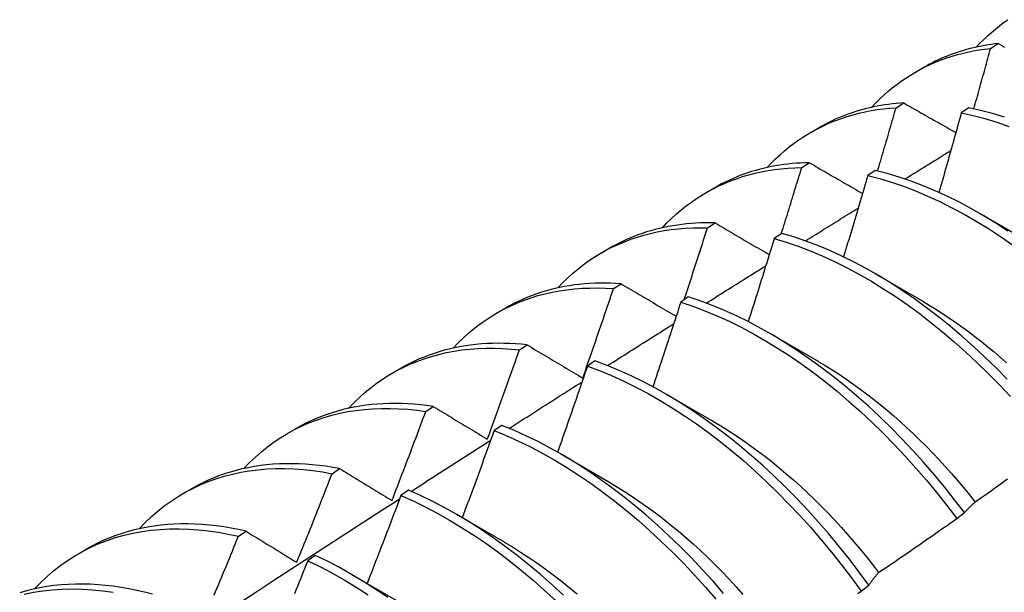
# Model space of a CAD drawing. Header units: inches. Extents: x 19 to 488, y 53 to 228.
# Tile 106 of 118: x 463.763 to 464.091, y 181.852 to 182.043. Entities that reach past the tile are written whole.
import ezdxf

# ---------------------------------------------------------------- set-up
doc = ezdxf.new("R2010")
doc.units = ezdxf.units.IN
doc.header["$MEASUREMENT"] = 0
doc.layers.add('Visible Edges(ANSI)', color=7, linetype='Continuous', lineweight=25)

msp = doc.modelspace()

# ---------------------------------------------------------------- linework, layer by layer
at = {"layer": 'Visible Edges(ANSI)'}
for p, q in [((464.08604, 182.03329), (464.08858, 182.03488)), ((464.06105, 182.02535), (464.06386, 182.02697)), ((464.0546, 182.01352), (464.05714, 182.01513)), ((464.07881, 182.01351), (464.07629, 182.01184)), ((464.02625, 182.00532), (464.02906, 182.00693)), ((464.02322, 181.9936), (464.02576, 181.99522)), ((464.04768, 181.99267), (464.04517, 181.99098)), ((463.99145, 181.98528), (463.99426, 181.9869)), ((464.08231, 181.97841), (464.09826, 181.96918)), ((463.99189, 181.97353), (463.99442, 181.97516)), ((464.01659, 181.97167), (464.01408, 181.96997)), ((463.95665, 181.96524), (463.95946, 181.96686)), ((464.04752, 181.95837), (464.06347, 181.94914)), ((463.96061, 181.9533), (463.96314, 181.95494)), ((463.98552, 181.95053), (463.98301, 181.94881)), ((463.92185, 181.9452), (463.92466, 181.94682)), ((464.01272, 181.93833), (464.02867, 181.9291)), ((463.92938, 181.93292), (463.9319, 181.93457)), ((463.95448, 181.92923), (463.95197, 181.92751)), ((463.88705, 181.92516), (463.88986, 181.92678)), ((463.97792, 181.91829), (463.99387, 181.90906)), ((463.89818, 181.91238), (463.9007, 181.91405)), ((463.92345, 181.90779), (463.92094, 181.90605)), ((463.85225, 181.90512), (463.85507, 181.90674)), ((463.94312, 181.89825), (463.95907, 181.88902)), ((463.86702, 181.8917), (463.86954, 181.89337)), ((463.81746, 181.88508), (463.82027, 181.8867)), ((463.89243, 181.88621), (463.88993, 181.88446)), ((463.90832, 181.87821), (463.92427, 181.86898)), ((464.07478, 181.87677), (464.07735, 181.87872)), ((463.8359, 181.87086), (463.83841, 181.87255)), ((463.78266, 181.86504), (463.78547, 181.86666)), ((463.86143, 181.86448), (463.85892, 181.86272)), ((463.87352, 181.85817), (463.88947, 181.84895)), ((464.04299, 181.8526), (464.04556, 181.85455))]:
    msp.add_line(p, q, dxfattribs=at)
at = {"layer": 'Visible Edges(ANSI)', "flags": 128}
for points in [[(464.08129, 182.03369), (464.0825, 182.03497), (464.08375, 182.03622), (464.08502, 182.03742), (464.08632, 182.03859), (464.08764, 182.03971), (464.089, 182.0408), (464.09038, 182.04184), (464.09179, 182.04283)], [(464.08858, 182.03488), (464.08746, 182.03475), (464.08635, 182.0346), (464.08525, 182.03444), (464.08415, 182.03425), (464.08306, 182.03405), (464.08197, 182.03383), (464.0809, 182.0336), (464.07983, 182.03335), (464.07877, 182.03308), (464.07771, 182.03279), (464.07667, 182.03248), (464.07563, 182.03216), (464.0746, 182.03182), (464.07358, 182.03147), (464.07257, 182.0311), (464.07157, 182.0307), (464.07057, 182.0303), (464.06958, 182.02987), (464.06861, 182.02943), (464.06764, 182.02897), (464.06668, 182.0285), (464.06573, 182.02801), (464.06479, 182.0275), (464.06386, 182.02697)], [(464.08858, 182.03488), (464.08929, 182.03449), (464.08999, 182.03409), (464.09069, 182.03369)], [(464.04649, 182.01365), (464.0478, 182.01503), (464.04914, 182.01637), (464.05052, 182.01766), (464.05192, 182.0189), (464.05336, 182.02009), (464.05483, 182.02124), (464.05633, 182.02234), (464.05787, 182.02339), (464.05943, 182.02439), (464.06102, 182.02534), (464.06264, 182.02624), (464.06429, 182.02709), (464.06596, 182.02789), (464.06766, 182.02864), (464.06939, 182.02934), (464.07115, 182.02998), (464.07293, 182.03058), (464.07473, 182.03112), (464.07656, 182.03161), (464.07841, 182.03205), (464.08029, 182.03244), (464.08218, 182.03278), (464.0841, 182.03306), (464.08604, 182.03329)], [(464.08049, 182.01316), (464.08072, 182.014), (464.08096, 182.01484), (464.08119, 182.01568), (464.08143, 182.01652), (464.08166, 182.01736), (464.0819, 182.0182), (464.08213, 182.01903), (464.08236, 182.01987), (464.08259, 182.02071), (464.08283, 182.02155), (464.08306, 182.02239), (464.08329, 182.02323), (464.08352, 182.02407), (464.08375, 182.02491), (464.08398, 182.02574), (464.08421, 182.02658), (464.08444, 182.02742), (464.08467, 182.02826), (464.0849, 182.0291), (464.08513, 182.02994), (464.08536, 182.03077), (464.08559, 182.03161), (464.08581, 182.03245), (464.08604, 182.03329)], [(464.01169, 181.99361), (464.01309, 181.99509), (464.01454, 181.99651), (464.01602, 181.99789), (464.01753, 181.99921), (464.01908, 182.00047), (464.02067, 182.00168), (464.0223, 182.00283), (464.02395, 182.00392), (464.02565, 182.00496), (464.02737, 182.00595), (464.02913, 182.00687), (464.03092, 182.00774), (464.03274, 182.00855), (464.03459, 182.0093), (464.03647, 182.00999), (464.03838, 182.01062), (464.04032, 182.01119), (464.04228, 182.0117), (464.04428, 182.01216), (464.04629, 182.01255), (464.04834, 182.01288), (464.0504, 182.01316), (464.05249, 182.01337), (464.0546, 182.01352)], [(464.05714, 182.01513), (464.05586, 182.01504), (464.05459, 182.01492), (464.05333, 182.01479), (464.05208, 182.01463), (464.05083, 182.01446), (464.04959, 182.01426), (464.04837, 182.01403), (464.04715, 182.01379), (464.04594, 182.01352), (464.04474, 182.01324), (464.04355, 182.01293), (464.04237, 182.01259), (464.0412, 182.01224), (464.04004, 182.01187), (464.0389, 182.01147), (464.03776, 182.01105), (464.03663, 182.01061), (464.03552, 182.01015), (464.03441, 182.00967), (464.03332, 182.00916), (464.03224, 182.00864), (464.03116, 182.00809), (464.03011, 182.00752), (464.02906, 182.00693)], [(464.04847, 181.99248), (464.04873, 181.99335), (464.04899, 181.99423), (464.04925, 181.99511), (464.04951, 181.99598), (464.04977, 181.99686), (464.05002, 181.99774), (464.05028, 181.99862), (464.05054, 181.99949), (464.0508, 182.00037), (464.05105, 182.00125), (464.05131, 182.00212), (464.05157, 182.003), (464.05182, 182.00388), (464.05208, 182.00475), (464.05233, 182.00563), (464.05258, 182.00651), (464.05284, 182.00738), (464.05309, 182.00826), (464.05335, 182.00914), (464.0536, 182.01002), (464.05385, 182.01089), (464.0541, 182.01177), (464.05435, 182.01265), (464.0546, 182.01352)], [(464.05714, 182.01513), (464.05786, 182.01472), (464.05858, 182.01431), (464.05929, 182.0139), (464.06001, 182.01349), (464.06073, 182.01308), (464.06145, 182.01267), (464.06217, 182.01226), (464.06289, 182.01185), (464.06361, 182.01144), (464.06433, 182.01103), (464.06505, 182.01062), (464.06577, 182.01021), (464.0665, 182.0098), (464.06722, 182.00939), (464.06794, 182.00897), (464.06867, 182.00856), (464.06939, 182.00815), (464.07012, 182.00774), (464.07085, 182.00733), (464.07157, 182.00692), (464.0723, 182.0065), (464.07303, 182.00609), (464.07376, 182.00568), (464.07449, 182.00527)], [(464.09063, 182.01042), (464.08666, 182.01162), (464.08272, 182.01265), (464.07881, 182.01351)], [(464.07629, 182.01184), (464.07599, 182.01073), (464.07569, 182.00963), (464.07538, 182.00852), (464.07508, 182.00742), (464.07478, 182.00631), (464.07447, 182.00521), (464.07416, 182.0041), (464.07386, 182.003), (464.07355, 182.0019), (464.07324, 182.00079), (464.07294, 181.99969), (464.07263, 181.99858), (464.07232, 181.99748), (464.07201, 181.99637), (464.0717, 181.99527), (464.07139, 181.99416), (464.07108, 181.99306), (464.07077, 181.99195), (464.07045, 181.99085), (464.07014, 181.98974), (464.06983, 181.98864), (464.06951, 181.98753), (464.0692, 181.98643), (464.06888, 181.98532)], [(464.07629, 182.01184), (464.0802, 182.01096), (464.08415, 182.00991), (464.08812, 182.0087), (464.09211, 182.00732)], [(464.05755, 181.9898), (464.05819, 181.9902), (464.05882, 181.99059), (464.05946, 181.99098), (464.06009, 181.99138), (464.06073, 181.99177), (464.06137, 181.99217), (464.062, 181.99256), (464.06264, 181.99296), (464.06327, 181.99335), (464.06391, 181.99374), (464.06455, 181.99414), (464.06518, 181.99453), (464.06582, 181.99493), (464.06645, 181.99532), (464.06709, 181.99571), (464.06773, 181.99611), (464.06836, 181.9965), (464.069, 181.99689), (464.06964, 181.99729), (464.07027, 181.99768), (464.07091, 181.99807), (464.07154, 181.99847), (464.07218, 181.99886), (464.07282, 181.99925)], [(463.97689, 181.97357), (463.97839, 181.97515), (463.97993, 181.97666), (463.98152, 181.97812), (463.98314, 181.97951), (463.98481, 181.98084), (463.98652, 181.9821), (463.98827, 181.98331), (463.99005, 181.98445), (463.99188, 181.98552), (463.99374, 181.98653), (463.99564, 181.98747), (463.99757, 181.98835), (463.99954, 181.98916), (464.00154, 181.9899), (464.00358, 181.99058), (464.00565, 181.99119), (464.00774, 181.99173), (464.00987, 181.9922), (464.01203, 181.99261), (464.01422, 181.99294), (464.01643, 181.99321), (464.01867, 181.99341), (464.02094, 181.99354), (464.02322, 181.9936)], [(464.02576, 181.99522), (464.02432, 181.99518), (464.02288, 181.99512), (464.02146, 181.99503), (464.02005, 181.99491), (464.01864, 181.99476), (464.01725, 181.99459), (464.01587, 181.99439), (464.0145, 181.99417), (464.01314, 181.99391), (464.01179, 181.99363), (464.01046, 181.99332), (464.00913, 181.99299), (464.00782, 181.99263), (464.00652, 181.99224), (464.00523, 181.99182), (464.00396, 181.99138), (464.0027, 181.99091), (464.00145, 181.99042), (464.00022, 181.9899), (463.999, 181.98935), (463.99779, 181.98877), (463.9966, 181.98817), (463.99542, 181.98755), (463.99426, 181.9869)], [(464.01645, 181.97158), (464.01674, 181.97249), (464.01702, 181.97341), (464.01731, 181.97433), (464.0176, 181.97525), (464.01788, 181.97616), (464.01817, 181.97708), (464.01845, 181.978), (464.01873, 181.97892), (464.01902, 181.97983), (464.0193, 181.98075), (464.01958, 181.98167), (464.01987, 181.98259), (464.02015, 181.98351), (464.02043, 181.98442), (464.02071, 181.98534), (464.02099, 181.98626), (464.02127, 181.98718), (464.02155, 181.98809), (464.02183, 181.98901), (464.02211, 181.98993), (464.02239, 181.99085), (464.02267, 181.99177), (464.02295, 181.99268), (464.02322, 181.9936)], [(464.02576, 181.99522), (464.02649, 181.9948), (464.02722, 181.99437), (464.02795, 181.99395), (464.02868, 181.99353), (464.02941, 181.9931), (464.03014, 181.99268), (464.03088, 181.99226), (464.03161, 181.99183), (464.03235, 181.99141), (464.03308, 181.99098), (464.03382, 181.99056), (464.03455, 181.99013), (464.03529, 181.98971), (464.03603, 181.98928), (464.03677, 181.98886), (464.03751, 181.98843), (464.03825, 181.98801), (464.03899, 181.98758), (464.03973, 181.98715), (464.04047, 181.98673), (464.04121, 181.9863), (464.04195, 181.98587), (464.0427, 181.98545), (464.04344, 181.98502)], [(464.09182, 181.97248), (464.0878, 181.97509), (464.08377, 181.97755), (464.07974, 181.97987), (464.0757, 181.98203), (464.07165, 181.98404), (464.06762, 181.98589), (464.06359, 181.98757), (464.05958, 181.9891), (464.05559, 181.99045), (464.05162, 181.99165), (464.04768, 181.99267)], [(464.04517, 181.99098), (464.04484, 181.98985), (464.04452, 181.98872), (464.04419, 181.98759), (464.04386, 181.98646), (464.04353, 181.98533), (464.0432, 181.9842), (464.04287, 181.98307), (464.04254, 181.98194), (464.0422, 181.98081), (464.04187, 181.97968), (464.04154, 181.97855), (464.0412, 181.97742), (464.04087, 181.97629), (464.04054, 181.97516), (464.0402, 181.97403), (464.03986, 181.9729), (464.03953, 181.97177), (464.03919, 181.97064), (464.03885, 181.96951), (464.03851, 181.96838), (464.03817, 181.96725), (464.03783, 181.96612), (464.03749, 181.96499), (464.03715, 181.96386)], [(464.04517, 181.99098), (464.04911, 181.98994), (464.05308, 181.98874), (464.05708, 181.98737), (464.06109, 181.98583), (464.06511, 181.98413), (464.06915, 181.98227), (464.07319, 181.98025), (464.07723, 181.97808), (464.08127, 181.97575), (464.0853, 181.97328), (464.08931, 181.97065), (464.09331, 181.96788)], [(464.02444, 181.96917), (464.02517, 181.96963), (464.0259, 181.97009), (464.02663, 181.97054), (464.02737, 181.971), (464.0281, 181.97146), (464.02883, 181.97192), (464.02956, 181.97237), (464.03029, 181.97283), (464.03103, 181.97329), (464.03176, 181.97375), (464.03249, 181.9742), (464.03322, 181.97466), (464.03396, 181.97512), (464.03469, 181.97558), (464.03542, 181.97603), (464.03615, 181.97649), (464.03688, 181.97695), (464.03762, 181.9774), (464.03835, 181.97786), (464.03908, 181.97832), (464.03981, 181.97877), (464.04055, 181.97923), (464.04128, 181.97968), (464.04201, 181.98014)], [(463.94209, 181.95353), (463.94369, 181.9552), (463.94533, 181.95681), (463.94702, 181.95834), (463.94876, 181.95981), (463.95054, 181.9612), (463.95237, 181.96252), (463.95424, 181.96377), (463.95616, 181.96495), (463.95812, 181.96606), (463.96012, 181.96709), (463.96216, 181.96804), (463.96424, 181.96892), (463.96636, 181.96973), (463.96852, 181.97046), (463.97071, 181.97111), (463.97294, 181.97169), (463.9752, 181.97219), (463.9775, 181.97261), (463.97983, 181.97296), (463.98218, 181.97323), (463.98457, 181.97342), (463.98699, 181.97353), (463.98943, 181.97357), (463.99189, 181.97353)], [(463.99442, 181.97516), (463.99282, 181.97519), (463.99122, 181.97518), (463.98963, 181.97515), (463.98806, 181.97508), (463.98649, 181.97498), (463.98494, 181.97484), (463.98341, 181.97467), (463.98188, 181.97447), (463.98037, 181.97424), (463.97887, 181.97397), (463.97738, 181.97368), (463.97591, 181.97334), (463.97445, 181.97298), (463.97301, 181.97258), (463.97158, 181.97216), (463.97017, 181.97169), (463.96877, 181.9712), (463.96739, 181.97068), (463.96603, 181.97012), (463.96468, 181.96953), (463.96335, 181.96891), (463.96204, 181.96826), (463.96074, 181.96757), (463.95946, 181.96686)], [(463.98412, 181.94957), (463.98445, 181.95057), (463.98478, 181.95156), (463.98511, 181.95256), (463.98544, 181.95356), (463.98577, 181.95456), (463.98609, 181.95556), (463.98642, 181.95655), (463.98675, 181.95755), (463.98707, 181.95855), (463.9874, 181.95955), (463.98772, 181.96055), (463.98805, 181.96154), (463.98837, 181.96254), (463.98869, 181.96354), (463.98901, 181.96454), (463.98934, 181.96554), (463.98966, 181.96654), (463.98998, 181.96754), (463.9903, 181.96853), (463.99062, 181.96953), (463.99094, 181.97053), (463.99126, 181.97153), (463.99158, 181.97253), (463.99189, 181.97353)], [(463.99442, 181.97516), (463.99517, 181.97472), (463.99591, 181.97428), (463.99665, 181.97385), (463.9974, 181.97341), (463.99814, 181.97297), (463.99889, 181.97254), (463.99964, 181.9721), (464.00039, 181.97166), (464.00113, 181.97123), (464.00188, 181.97079), (464.00263, 181.97035), (464.00338, 181.96991), (464.00413, 181.96947), (464.00489, 181.96903), (464.00564, 181.96859), (464.00639, 181.96815), (464.00714, 181.96771), (464.0079, 181.96727), (464.00865, 181.96683), (464.00941, 181.96639), (464.01017, 181.96595), (464.01092, 181.96551), (464.01168, 181.96507), (464.01244, 181.96463)], [(464.01408, 181.96997), (464.01373, 181.96882), (464.01337, 181.96766), (464.01302, 181.96651), (464.01266, 181.96536), (464.01231, 181.9642), (464.01195, 181.96305), (464.0116, 181.96189), (464.01124, 181.96074), (464.01088, 181.95959), (464.01052, 181.95844), (464.01016, 181.95728), (464.0098, 181.95613), (464.00944, 181.95498), (464.00908, 181.95382), (464.00872, 181.95267), (464.00836, 181.95152), (464.00799, 181.95036), (464.00763, 181.94921), (464.00727, 181.94806), (464.0069, 181.9469), (464.00654, 181.94575), (464.00617, 181.9446), (464.0058, 181.94345), (464.00544, 181.94229)], [(464.01408, 181.96997), (464.01805, 181.96878), (464.02204, 181.96741), (464.02605, 181.96589), (464.03008, 181.9642), (464.03411, 181.96235), (464.03815, 181.96034), (464.04219, 181.95817), (464.04623, 181.95586), (464.05026, 181.95339), (464.05427, 181.95077), (464.05827, 181.94801), (464.06225, 181.94511), (464.06619, 181.94208), (464.0701, 181.93891), (464.07398, 181.93561), (464.07782, 181.93219), (464.08161, 181.92865), (464.08535, 181.92499), (464.08903, 181.92122), (464.09266, 181.91735)], [(464.09157, 181.92313), (464.08788, 181.92689), (464.08413, 181.93054), (464.08034, 181.93407), (464.0765, 181.93749), (464.07262, 181.94077), (464.0687, 181.94393), (464.06476, 181.94696), (464.06078, 181.94985), (464.05678, 181.9526), (464.05277, 181.9552), (464.04874, 181.95766), (464.0447, 181.95996), (464.04066, 181.96212), (464.03662, 181.96411), (464.03258, 181.96595), (464.02856, 181.96763), (464.02455, 181.96914), (464.02056, 181.97049), (464.01659, 181.97167)], [(463.99147, 181.94846), (463.99229, 181.94898), (463.99312, 181.9495), (463.99395, 181.95002), (463.99477, 181.95054), (463.9956, 181.95107), (463.99643, 181.95159), (463.99725, 181.95211), (463.99808, 181.95263), (463.9989, 181.95315), (463.99973, 181.95367), (464.00056, 181.95419), (464.00138, 181.95471), (464.00221, 181.95523), (464.00304, 181.95575), (464.00386, 181.95627), (464.00469, 181.95679), (464.00552, 181.95731), (464.00634, 181.95783), (464.00717, 181.95835), (464.008, 181.95886), (464.00882, 181.95938), (464.00965, 181.9599), (464.01048, 181.96042), (464.0113, 181.96094)], [(463.9073, 181.93349), (463.90898, 181.93526), (463.91073, 181.93695), (463.91252, 181.93857), (463.91437, 181.9401), (463.91627, 181.94156), (463.91823, 181.94293), (463.92023, 181.94423), (463.92228, 181.94544), (463.92437, 181.94657), (463.92652, 181.94762), (463.9287, 181.94858), (463.93093, 181.94946), (463.93321, 181.95025), (463.93552, 181.95096), (463.93788, 181.95158), (463.94027, 181.95212), (463.9427, 181.95257), (463.94516, 181.95294), (463.94766, 181.95321), (463.95019, 181.9534), (463.95275, 181.95351), (463.95535, 181.95353), (463.95797, 181.95346), (463.96061, 181.9533)], [(463.96314, 181.95494), (463.96136, 181.95505), (463.9596, 181.95512), (463.95785, 181.95515), (463.95611, 181.95514), (463.95438, 181.95509), (463.95267, 181.955), (463.95097, 181.95488), (463.94929, 181.95471), (463.94762, 181.95451), (463.94596, 181.95427), (463.94433, 181.95398), (463.9427, 181.95366), (463.9411, 181.9533), (463.93951, 181.9529), (463.93794, 181.95247), (463.93639, 181.95199), (463.93485, 181.95148), (463.93334, 181.95093), (463.93184, 181.95033), (463.93037, 181.94971), (463.92891, 181.94904), (463.92747, 181.94834), (463.92606, 181.9476), (463.92466, 181.94682)], [(463.9504, 181.92351), (463.95083, 181.92475), (463.95127, 181.92599), (463.9517, 181.92723), (463.95213, 181.92847), (463.95256, 181.92971), (463.95299, 181.93095), (463.95342, 181.93219), (463.95385, 181.93343), (463.95428, 181.93467), (463.95471, 181.93591), (463.95514, 181.93716), (463.95556, 181.9384), (463.95599, 181.93964), (463.95641, 181.94088), (463.95684, 181.94212), (463.95726, 181.94336), (463.95768, 181.9446), (463.9581, 181.94585), (463.95852, 181.94709), (463.95894, 181.94833), (463.95936, 181.94957), (463.95978, 181.95081), (463.9602, 181.95206), (463.96061, 181.9533)], [(463.96314, 181.95494), (463.9639, 181.95449), (463.96465, 181.95404), (463.96541, 181.95359), (463.96617, 181.95314), (463.96693, 181.95269), (463.96768, 181.95224), (463.96845, 181.95179), (463.96921, 181.95134), (463.96997, 181.95089), (463.97073, 181.95044), (463.97149, 181.94999), (463.97226, 181.94954), (463.97302, 181.94909), (463.97379, 181.94863), (463.97455, 181.94818), (463.97532, 181.94773), (463.97609, 181.94727), (463.97686, 181.94682), (463.97763, 181.94636), (463.9784, 181.94591), (463.97917, 181.94546), (463.97994, 181.945), (463.98071, 181.94454), (463.98148, 181.94409)], [(464.07735, 181.87872), (464.07406, 181.88304), (464.0707, 181.88728), (464.06727, 181.89144), (464.06376, 181.8955), (464.06019, 181.89946), (464.05655, 181.90332), (464.05286, 181.90707), (464.04911, 181.91071), (464.04531, 181.91424), (464.04147, 181.91765), (464.03759, 181.92093), (464.03367, 181.92408), (464.02972, 181.92709), (464.02574, 181.92997), (464.02175, 181.93271), (464.01773, 181.93531), (464.0137, 181.93776), (464.00966, 181.94006), (464.00562, 181.9422), (464.00158, 181.94419), (463.99754, 181.94602), (463.99352, 181.94768), (463.98951, 181.94919), (463.98552, 181.95053)], [(463.98301, 181.94881), (463.98263, 181.94764), (463.98225, 181.94646), (463.98187, 181.94529), (463.98149, 181.94411), (463.98111, 181.94294), (463.98073, 181.94176), (463.98034, 181.94059), (463.97996, 181.93941), (463.97957, 181.93824), (463.97919, 181.93707), (463.9788, 181.93589), (463.97842, 181.93472), (463.97803, 181.93354), (463.97764, 181.93237), (463.97725, 181.9312), (463.97686, 181.93002), (463.97647, 181.92885), (463.97608, 181.92768), (463.97569, 181.9265), (463.9753, 181.92533), (463.97491, 181.92415), (463.97452, 181.92298), (463.97412, 181.92181), (463.97373, 181.92064)], [(463.98301, 181.94881), (463.987, 181.94746), (463.99101, 181.94594), (463.99504, 181.94426), (463.99907, 181.94242), (464.00311, 181.94042), (464.00716, 181.93827), (464.01119, 181.93596), (464.01522, 181.9335), (464.01924, 181.93089), (464.02324, 181.92814), (464.02721, 181.92525), (464.03116, 181.92222), (464.03508, 181.91906), (464.03895, 181.91577), (464.04279, 181.91236), (464.04659, 181.90882), (464.05033, 181.90517), (464.05402, 181.90141), (464.05765, 181.89754), (464.06122, 181.89357), (464.06472, 181.8895), (464.06815, 181.88535), (464.0715, 181.8811), (464.07478, 181.87677)], [(464.06346, 181.94908), (464.06566, 181.94778), (464.06784, 181.94644), (464.07003, 181.94504), (464.07221, 181.9436), (464.07438, 181.94212), (464.07654, 181.94058), (464.0787, 181.939), (464.08084, 181.93737), (464.08298, 181.9357), (464.0851, 181.93398), (464.08721, 181.93222), (464.0893, 181.93041), (464.09138, 181.92857)], [(463.95863, 181.92767), (463.95955, 181.92825), (463.96047, 181.92883), (463.96139, 181.92942), (463.96231, 181.93), (463.96323, 181.93059), (463.96415, 181.93117), (463.96506, 181.93175), (463.96598, 181.93234), (463.9669, 181.93292), (463.96782, 181.9335), (463.96874, 181.93409), (463.96966, 181.93467), (463.97058, 181.93525), (463.9715, 181.93584), (463.97242, 181.93642), (463.97334, 181.937), (463.97426, 181.93758), (463.97518, 181.93817), (463.9761, 181.93875), (463.97702, 181.93933), (463.97794, 181.93991), (463.97886, 181.9405), (463.97978, 181.94108), (463.9807, 181.94166)], [(463.8725, 181.91345), (463.87428, 181.91532), (463.87612, 181.9171), (463.87803, 181.91879), (463.87999, 181.92039), (463.88201, 181.92191), (463.88409, 181.92333), (463.88622, 181.92467), (463.8884, 181.92591), (463.89064, 181.92706), (463.89292, 181.92812), (463.89526, 181.92909), (463.89764, 181.92996), (463.90007, 181.93073), (463.90255, 181.93141), (463.90507, 181.932), (463.90762, 181.93249), (463.91022, 181.93288), (463.91286, 181.93317), (463.91553, 181.93337), (463.91824, 181.93348), (463.92098, 181.93348), (463.92375, 181.93339), (463.92655, 181.9332), (463.92938, 181.93292)], [(463.9319, 181.93457), (463.92995, 181.93477), (463.92802, 181.93492), (463.9261, 181.93503), (463.92419, 181.93509), (463.9223, 181.93511), (463.92042, 181.93508), (463.91856, 181.935), (463.91672, 181.93488), (463.91489, 181.93472), (463.91308, 181.9345), (463.91129, 181.93425), (463.90951, 181.93394), (463.90776, 181.93359), (463.90602, 181.9332), (463.90431, 181.93276), (463.90262, 181.93227), (463.90094, 181.93174), (463.89929, 181.93116), (463.89766, 181.93054), (463.89605, 181.92988), (463.89447, 181.92917), (463.89291, 181.92842), (463.89138, 181.92762), (463.88986, 181.92678)], [(463.9319, 181.93457), (463.93266, 181.93411), (463.93342, 181.93366), (463.93419, 181.9332), (463.93495, 181.93274), (463.93571, 181.93228), (463.93648, 181.93183), (463.93725, 181.93137), (463.93801, 181.93091), (463.93878, 181.93045), (463.93955, 181.92999), (463.94032, 181.92953), (463.94109, 181.92907), (463.94186, 181.92861), (463.94263, 181.92815), (463.94341, 181.92768), (463.94418, 181.92722), (463.94495, 181.92676), (463.94573, 181.9263), (463.9465, 181.92583), (463.94728, 181.92537), (463.94806, 181.9249), (463.94884, 181.92444), (463.94962, 181.92398), (463.9504, 181.92351)], [(463.91867, 181.9032), (463.91912, 181.90444), (463.91958, 181.90567), (463.92003, 181.90691), (463.92048, 181.90815), (463.92094, 181.90939), (463.92139, 181.91062), (463.92184, 181.91186), (463.92229, 181.9131), (463.92274, 181.91434), (463.92319, 181.91557), (463.92363, 181.91681), (463.92408, 181.91805), (463.92453, 181.91929), (463.92497, 181.92053), (463.92542, 181.92176), (463.92586, 181.923), (463.9263, 181.92424), (463.92674, 181.92548), (463.92718, 181.92672), (463.92763, 181.92796), (463.92806, 181.9292), (463.9285, 181.93044), (463.92894, 181.93168), (463.92938, 181.93292)], [(463.95197, 181.92751), (463.95156, 181.92631), (463.95115, 181.92512), (463.95075, 181.92392), (463.95034, 181.92273), (463.94993, 181.92154), (463.94952, 181.92034), (463.94911, 181.91915), (463.9487, 181.91796), (463.94829, 181.91676), (463.94787, 181.91557), (463.94746, 181.91438), (463.94705, 181.91319), (463.94663, 181.91199), (463.94622, 181.9108), (463.9458, 181.90961), (463.94538, 181.90842), (463.94497, 181.90722), (463.94455, 181.90603), (463.94413, 181.90484), (463.94371, 181.90365), (463.94329, 181.90246), (463.94287, 181.90126), (463.94245, 181.90007), (463.94203, 181.89888)], [(463.95197, 181.92751), (463.95598, 181.926), (463.96, 181.92433), (463.96404, 181.9225), (463.96808, 181.92051), (463.97212, 181.91836), (463.97616, 181.91606), (463.98019, 181.91361), (463.9842, 181.91101), (463.9882, 181.90827), (463.99218, 181.90539), (463.99613, 181.90237), (464.00005, 181.89921), (464.00393, 181.89593), (464.00777, 181.89252), (464.01156, 181.889), (464.01531, 181.88535), (464.019, 181.8816), (464.02264, 181.87773), (464.02621, 181.87377), (464.02971, 181.86971), (464.03315, 181.86556), (464.03651, 181.86132), (464.03979, 181.85699), (464.04299, 181.8526)], [(464.04556, 181.85455), (464.04236, 181.85894), (464.03907, 181.86326), (464.0357, 181.86749), (464.03226, 181.87164), (464.02875, 181.87569), (464.02517, 181.87965), (464.02154, 181.88351), (464.01784, 181.88725), (464.01409, 181.89089), (464.01029, 181.89441), (464.00645, 181.8978), (464.00256, 181.90108), (463.99864, 181.90422), (463.99469, 181.90723), (463.99071, 181.9101), (463.98671, 181.91283), (463.98269, 181.91542), (463.97866, 181.91786), (463.97462, 181.92015), (463.97058, 181.92228), (463.96654, 181.92426), (463.96251, 181.92608), (463.95848, 181.92774), (463.95448, 181.92923)], [(464.02867, 181.92906), (464.031, 181.92769), (464.03332, 181.92626), (464.03564, 181.92478), (464.03795, 181.92324), (464.04025, 181.92164), (464.04254, 181.91999), (464.04483, 181.91829), (464.0471, 181.91653), (464.04935, 181.91472), (464.0516, 181.91286), (464.05382, 181.91095), (464.05604, 181.909), (464.05823, 181.90699), (464.06041, 181.90494), (464.06256, 181.90285), (464.0647, 181.90072), (464.06682, 181.89854), (464.06891, 181.89633), (464.07098, 181.89407), (464.07302, 181.89178), (464.07504, 181.88945), (464.07704, 181.88709), (464.079, 181.8847), (464.08094, 181.88227)], [(463.92591, 181.90679), (463.92692, 181.90743), (463.92794, 181.90808), (463.92895, 181.90873), (463.92996, 181.90938), (463.93097, 181.91002), (463.93198, 181.91067), (463.93299, 181.91132), (463.93401, 181.91197), (463.93502, 181.91261), (463.93603, 181.91326), (463.93704, 181.91391), (463.93805, 181.91455), (463.93906, 181.9152), (463.94008, 181.91585), (463.94109, 181.91649), (463.9421, 181.91714), (463.94311, 181.91778), (463.94412, 181.91843), (463.94514, 181.91907), (463.94615, 181.91972), (463.94716, 181.92037), (463.94817, 181.92101), (463.94919, 181.92166), (463.9502, 181.9223)], [(463.9007, 181.91405), (463.89858, 181.91435), (463.89648, 181.9146), (463.89439, 181.9148), (463.89231, 181.91494), (463.89025, 181.91503), (463.88821, 181.91507), (463.88618, 181.91505), (463.88418, 181.91499), (463.88219, 181.91486), (463.88022, 181.91469), (463.87827, 181.91446), (463.87634, 181.91418), (463.87443, 181.91385), (463.87255, 181.91346), (463.87069, 181.91303), (463.86885, 181.91253), (463.86704, 181.91199), (463.86525, 181.91139), (463.86348, 181.91075), (463.86174, 181.91005), (463.86003, 181.9093), (463.85835, 181.9085), (463.85669, 181.90764), (463.85507, 181.90674)], [(463.9007, 181.91405), (463.90144, 181.9136), (463.90218, 181.91315), (463.90292, 181.91271), (463.90366, 181.91226), (463.9044, 181.91181), (463.90515, 181.91136), (463.90589, 181.91091), (463.90664, 181.91046), (463.90738, 181.91001), (463.90813, 181.90956), (463.90888, 181.90911), (463.90962, 181.90866), (463.91037, 181.9082), (463.91112, 181.90775), (463.91187, 181.9073), (463.91263, 181.90684), (463.91338, 181.90639), (463.91413, 181.90594), (463.91488, 181.90548), (463.91564, 181.90503), (463.91639, 181.90457), (463.91715, 181.90412), (463.91791, 181.90366), (463.91867, 181.9032)], [(463.8377, 181.89341), (463.83958, 181.89537), (463.84152, 181.89724), (463.84354, 181.89901), (463.84561, 181.90068), (463.84775, 181.90225), (463.84995, 181.90372), (463.85222, 181.9051), (463.85454, 181.90637), (463.85691, 181.90754), (463.85935, 181.9086), (463.86183, 181.90956), (463.86437, 181.91042), (463.86696, 181.91117), (463.8696, 181.91181), (463.87228, 181.91235), (463.87501, 181.91278), (463.87778, 181.91311), (463.88059, 181.91333), (463.88343, 181.91344), (463.88632, 181.91344), (463.88924, 181.91334), (463.89219, 181.91313), (463.89517, 181.91281), (463.89818, 181.91238)], [(463.88697, 181.88276), (463.88745, 181.884), (463.88792, 181.88523), (463.8884, 181.88646), (463.88887, 181.88769), (463.88935, 181.88893), (463.88982, 181.89016), (463.89029, 181.89139), (463.89076, 181.89262), (463.89123, 181.89386), (463.8917, 181.89509), (463.89217, 181.89633), (463.89264, 181.89756), (463.8931, 181.89879), (463.89357, 181.90003), (463.89403, 181.90126), (463.8945, 181.9025), (463.89496, 181.90373), (463.89542, 181.90497), (463.89589, 181.9062), (463.89635, 181.90744), (463.89681, 181.90868), (463.89727, 181.90991), (463.89772, 181.91115), (463.89818, 181.91238)], [(463.99726, 181.85184), (463.99374, 181.85589), (463.99016, 181.85984), (463.98652, 181.86369), (463.98282, 181.86743), (463.97907, 181.87106), (463.97526, 181.87457), (463.97142, 181.87796), (463.96753, 181.88123), (463.96361, 181.88436), (463.95965, 181.88736), (463.95567, 181.89023), (463.95167, 181.89295), (463.94765, 181.89553), (463.94362, 181.89796), (463.93958, 181.90024), (463.93554, 181.90237), (463.9315, 181.90433), (463.92747, 181.90614), (463.92345, 181.90779)], [(463.99386, 181.90905), (463.99632, 181.90759), (463.99878, 181.90606), (464.00123, 181.90447), (464.00368, 181.90282), (464.00611, 181.90111), (464.00853, 181.89933), (464.01095, 181.8975), (464.01335, 181.89562), (464.01573, 181.89367), (464.0181, 181.89168), (464.02045, 181.88963), (464.02278, 181.88753), (464.0251, 181.88538), (464.02739, 181.88318), (464.02965, 181.88093), (464.0319, 181.87864), (464.03412, 181.8763), (464.03631, 181.87392), (464.03847, 181.8715), (464.04061, 181.86903), (464.04271, 181.86653), (464.04478, 181.86399), (464.04682, 181.86142), (464.04882, 181.8588)], [(463.92094, 181.90605), (463.92051, 181.90484), (463.92007, 181.90363), (463.91964, 181.90242), (463.9192, 181.90121), (463.91876, 181.9), (463.91833, 181.8988), (463.91789, 181.89759), (463.91745, 181.89638), (463.91701, 181.89517), (463.91657, 181.89396), (463.91613, 181.89275), (463.91569, 181.89154), (463.91525, 181.89033), (463.9148, 181.88912), (463.91436, 181.88792), (463.91392, 181.88671), (463.91347, 181.8855), (463.91302, 181.88429), (463.91258, 181.88308), (463.91213, 181.88188), (463.91168, 181.88067), (463.91123, 181.87946), (463.91078, 181.87826), (463.91033, 181.87705)], [(463.92094, 181.90605), (463.92496, 181.90439), (463.929, 181.90257), (463.93304, 181.90059), (463.93708, 181.89845), (463.94112, 181.89616), (463.94515, 181.89372), (463.94917, 181.89113), (463.95317, 181.8884), (463.95714, 181.88552), (463.9611, 181.88251), (463.96502, 181.87937), (463.9689, 181.87609), (463.97274, 181.87269), (463.97654, 181.86917), (463.98029, 181.86553), (463.98399, 181.86178), (463.98762, 181.85793), (463.9912, 181.85397), (463.99471, 181.84991)], [(463.89331, 181.88582), (463.89441, 181.88653), (463.89551, 181.88724), (463.89662, 181.88795), (463.89772, 181.88866), (463.89882, 181.88938), (463.89993, 181.89009), (463.90103, 181.8908), (463.90214, 181.89151), (463.90324, 181.89222), (463.90434, 181.89293), (463.90545, 181.89364), (463.90655, 181.89435), (463.90766, 181.89506), (463.90876, 181.89578), (463.90987, 181.89649), (463.91097, 181.8972), (463.91207, 181.89791), (463.91318, 181.89861), (463.91428, 181.89932), (463.91539, 181.90003), (463.91649, 181.90074), (463.9176, 181.90145), (463.9187, 181.90216), (463.91981, 181.90287)], [(463.86954, 181.89337), (463.86725, 181.89379), (463.86497, 181.89415), (463.86271, 181.89445), (463.86046, 181.89468), (463.85823, 181.89486), (463.85602, 181.89497), (463.85383, 181.89503), (463.85166, 181.89502), (463.84951, 181.89495), (463.84738, 181.89482), (463.84527, 181.89464), (463.84318, 181.89439), (463.84112, 181.89407), (463.83909, 181.8937), (463.83707, 181.89327), (463.83509, 181.89278), (463.83313, 181.89223), (463.83121, 181.89162), (463.82931, 181.89094), (463.82744, 181.89021), (463.8256, 181.88942), (463.82379, 181.88857), (463.82201, 181.88767), (463.82027, 181.8867)], [(463.8029, 181.87337), (463.80487, 181.87543), (463.80692, 181.87738), (463.80904, 181.87922), (463.81124, 181.88096), (463.8135, 181.88259), (463.81583, 181.88411), (463.81822, 181.88551), (463.82068, 181.88681), (463.8232, 181.88799), (463.82578, 181.88906), (463.82842, 181.89001), (463.83112, 181.89084), (463.83387, 181.89156), (463.83667, 181.89216), (463.83952, 181.89265), (463.84242, 181.89301), (463.84536, 181.89326), (463.84835, 181.89339), (463.85137, 181.8934), (463.85444, 181.8933), (463.85754, 181.89307), (463.86067, 181.89273), (463.86383, 181.89227), (463.86702, 181.8917)], [(463.85531, 181.86219), (463.8558, 181.86342), (463.8563, 181.86465), (463.8568, 181.86587), (463.85729, 181.8671), (463.85779, 181.86833), (463.85828, 181.86956), (463.85877, 181.87079), (463.85927, 181.87201), (463.85976, 181.87324), (463.86025, 181.87447), (463.86074, 181.8757), (463.86123, 181.87693), (463.86171, 181.87816), (463.8622, 181.87939), (463.86269, 181.88062), (463.86317, 181.88185), (463.86366, 181.88308), (463.86414, 181.88431), (463.86462, 181.88554), (463.8651, 181.88677), (463.86558, 181.888), (463.86607, 181.88923), (463.86654, 181.89046), (463.86702, 181.8917)], [(463.86954, 181.89337), (463.87026, 181.89294), (463.87097, 181.8925), (463.87169, 181.89206), (463.87241, 181.89162), (463.87313, 181.89118), (463.87385, 181.89075), (463.87457, 181.89031), (463.8753, 181.88987), (463.87602, 181.88942), (463.87674, 181.88898), (463.87747, 181.88854), (463.8782, 181.8881), (463.87892, 181.88766), (463.87965, 181.88722), (463.88038, 181.88677), (463.88111, 181.88633), (463.88184, 181.88588), (463.88257, 181.88544), (463.8833, 181.885), (463.88403, 181.88455), (463.88477, 181.8841), (463.8855, 181.88366), (463.88623, 181.88321), (463.88697, 181.88276)], [(463.95906, 181.88897), (463.96166, 181.88742), (463.96426, 181.88581), (463.96684, 181.88413), (463.96942, 181.88238), (463.97199, 181.88056), (463.97455, 181.87868), (463.97709, 181.87673), (463.97962, 181.87472), (463.98213, 181.87265), (463.98462, 181.87053), (463.98709, 181.86834), (463.98954, 181.86609), (463.99196, 181.86379), (463.99436, 181.86144), (463.99673, 181.85903), (463.99907, 181.85657), (464.00138, 181.85406), (464.00366, 181.8515)], [(464.08096, 181.88231), (464.08203, 181.88307), (464.0831, 181.88384), (464.08417, 181.8846), (464.08524, 181.88537), (464.08631, 181.88613), (464.08738, 181.8869), (464.08845, 181.88767), (464.08952, 181.88844), (464.09058, 181.88921), (464.09165, 181.88998)], [(463.88993, 181.88446), (463.88947, 181.88324), (463.889, 181.88201), (463.88854, 181.88079), (463.88808, 181.87957), (463.88762, 181.87835), (463.88715, 181.87713), (463.88669, 181.87591), (463.88622, 181.87469), (463.88576, 181.87347), (463.88529, 181.87225), (463.88482, 181.87103), (463.88435, 181.86981), (463.88388, 181.86859), (463.88341, 181.86737), (463.88294, 181.86616), (463.88247, 181.86494), (463.882, 181.86372), (463.88153, 181.8625), (463.88105, 181.86128), (463.88058, 181.86006), (463.8801, 181.85885), (463.87963, 181.85763), (463.87915, 181.85641), (463.87867, 181.85519)], [(463.88993, 181.88446), (463.89396, 181.88265), (463.898, 181.88067), (463.90204, 181.87855), (463.90608, 181.87626), (463.91011, 181.87383), (463.91413, 181.87125), (463.91813, 181.86852), (463.92211, 181.86566), (463.92606, 181.86265), (463.92998, 181.85952), (463.93387, 181.85625), (463.93772, 181.85286), (463.94152, 181.84934)], [(463.94404, 181.85123), (463.94024, 181.85474), (463.93639, 181.85812), (463.9325, 181.86138), (463.92858, 181.86451), (463.92462, 181.8675), (463.92064, 181.87036), (463.91664, 181.87307), (463.91262, 181.87564), (463.90858, 181.87806), (463.90455, 181.88033), (463.9005, 181.88245), (463.89646, 181.88441), (463.89243, 181.88621)], [(463.83571, 181.84839), (463.84169, 181.8523), (463.84766, 181.8562), (463.85364, 181.86009), (463.85962, 181.86399), (463.8656, 181.86787), (463.87158, 181.87176), (463.87756, 181.87563), (463.88354, 181.87951), (463.88953, 181.88337)], [(464.07735, 181.87872), (464.07749, 181.87889), (464.07764, 181.87905), (464.07778, 181.87921), (464.07793, 181.87937), (464.07808, 181.87952), (464.07822, 181.87968), (464.07837, 181.87984), (464.07852, 181.87999), (464.07867, 181.88014), (464.07882, 181.88029), (464.07897, 181.88045), (464.07912, 181.8806), (464.07927, 181.88074), (464.07942, 181.88089), (464.07957, 181.88104), (464.07972, 181.88118), (464.07988, 181.88133), (464.08003, 181.88147), (464.08018, 181.88161), (464.08034, 181.88176), (464.08049, 181.8819), (464.08065, 181.88203), (464.0808, 181.88217), (464.08096, 181.88231)], [(463.83841, 181.87255), (463.83595, 181.87309), (463.8335, 181.87357), (463.83106, 181.87398), (463.82864, 181.87432), (463.82624, 181.87459), (463.82386, 181.87479), (463.8215, 181.87492), (463.81916, 181.87499), (463.81685, 181.87498), (463.81455, 181.87491), (463.81228, 181.87476), (463.81004, 181.87455), (463.80782, 181.87427), (463.80563, 181.87392), (463.80347, 181.8735), (463.80134, 181.87301), (463.79924, 181.87245), (463.79717, 181.87183), (463.79513, 181.87113), (463.79313, 181.87037), (463.79116, 181.86954), (463.78923, 181.86865), (463.78733, 181.86769), (463.78547, 181.86666)], [(464.04882, 181.85881), (464.04991, 181.85955), (464.051, 181.86028), (464.05209, 181.86102), (464.05318, 181.86176), (464.05426, 181.8625), (464.05535, 181.86325), (464.05644, 181.86399), (464.05752, 181.86473), (464.0586, 181.86548), (464.05969, 181.86623), (464.06077, 181.86697), (464.06185, 181.86772), (464.06293, 181.86847), (464.06401, 181.86922), (464.06509, 181.86997), (464.06617, 181.87072), (464.06725, 181.87148), (464.06833, 181.87223), (464.06941, 181.87298), (464.07048, 181.87374), (464.07156, 181.8745), (464.07263, 181.87526), (464.07371, 181.87601), (464.07478, 181.87677)], [(463.7681, 181.85333), (463.77017, 181.85549), (463.77232, 181.85752), (463.77455, 181.85944), (463.77686, 181.86124), (463.77925, 181.86292), (463.78171, 181.86448), (463.78424, 181.86592), (463.78683, 181.86723), (463.7895, 181.86842), (463.79223, 181.86948), (463.79503, 181.87042), (463.79788, 181.87123), (463.80079, 181.87191), (463.80376, 181.87246), (463.80678, 181.87288), (463.80985, 181.87317), (463.81297, 181.87334), (463.81613, 181.87337), (463.81934, 181.87327), (463.82258, 181.87305), (463.82587, 181.87269), (463.82918, 181.87221), (463.83252, 181.8716), (463.8359, 181.87086)], [(463.83841, 181.87255), (463.83911, 181.87212), (463.8398, 181.8717), (463.8405, 181.87127), (463.84119, 181.87084), (463.84189, 181.87041), (463.84259, 181.86999), (463.84329, 181.86956), (463.84399, 181.86913), (463.84469, 181.8687), (463.84539, 181.86827), (463.8461, 181.86784), (463.8468, 181.86741), (463.8475, 181.86697), (463.84821, 181.86654), (463.84892, 181.86611), (463.84962, 181.86568), (463.85033, 181.86524), (463.85104, 181.86481), (463.85175, 181.86437), (463.85246, 181.86394), (463.85317, 181.8635), (463.85388, 181.86307), (463.85459, 181.86263), (463.85531, 181.86219)], [(463.8278, 181.85127), (463.82831, 181.85249), (463.82883, 181.85371), (463.82934, 181.85494), (463.82985, 181.85616), (463.83036, 181.85738), (463.83086, 181.85861), (463.83137, 181.85983), (463.83188, 181.86105), (463.83238, 181.86228), (463.83289, 181.8635), (463.83339, 181.86473), (463.83389, 181.86595), (463.8344, 181.86718), (463.8349, 181.86841), (463.8354, 181.86963), (463.8359, 181.87086)], [(463.92428, 181.86892), (463.92701, 181.86731), (463.92974, 181.86561), (463.93246, 181.86384), (463.93517, 181.86199), (463.93787, 181.86007), (463.94056, 181.85807), (463.94322, 181.856), (463.94587, 181.85386), (463.9485, 181.85165)], [(463.85892, 181.86272), (463.85844, 181.86149), (463.85795, 181.86026), (463.85746, 181.85904), (463.85697, 181.85781), (463.85648, 181.85658), (463.85599, 181.85536), (463.8555, 181.85413), (463.85501, 181.8529), (463.85452, 181.85168)], [(463.85892, 181.86272), (463.86296, 181.86076), (463.867, 181.85864), (463.87104, 181.85636), (463.87507, 181.85394), (463.87909, 181.85137)], [(463.8856, 181.85048), (463.8816, 181.85319), (463.87758, 181.85575), (463.87355, 181.85816), (463.86951, 181.86042), (463.86547, 181.86253), (463.86143, 181.86448)], [(464.04556, 181.85455), (464.04569, 181.85474), (464.04582, 181.85493), (464.04595, 181.85512), (464.04609, 181.85531), (464.04622, 181.85549), (464.04635, 181.85568), (464.04648, 181.85586), (464.04662, 181.85604), (464.04675, 181.85622), (464.04689, 181.8564), (464.04702, 181.85658), (464.04716, 181.85676), (464.04729, 181.85694), (464.04743, 181.85711), (464.04757, 181.85729), (464.04771, 181.85746), (464.04784, 181.85763), (464.04798, 181.8578), (464.04812, 181.85797), (464.04826, 181.85814), (464.0484, 181.85831), (464.04854, 181.85848), (464.04868, 181.85864), (464.04882, 181.85881)], [(463.80731, 181.85157), (463.80468, 181.85225), (463.80205, 181.85286), (463.79944, 181.85339), (463.79685, 181.85384), (463.79428, 181.85422), (463.79173, 181.85452), (463.7892, 181.85474), (463.78669, 181.85488), (463.78421, 181.85495), (463.78175, 181.85494), (463.77932, 181.85485), (463.77691, 181.85468), (463.77454, 181.85443), (463.77219, 181.8541), (463.76988, 181.8537), (463.7676, 181.85322), (463.76535, 181.85266), (463.76314, 181.85203)], [(463.76466, 181.85157), (463.76774, 181.85221), (463.77088, 181.8527), (463.77407, 181.85305), (463.77732, 181.85327), (463.78061, 181.85333), (463.78395, 181.85326), (463.78734, 181.85305), (463.79076, 181.85269), (463.79423, 181.8522)], [(464.0419, 181.85186), (464.04299, 181.8526)]]:
    msp.add_lwpolyline(points, dxfattribs=at)

doc.saveas('drawing.dxf')
